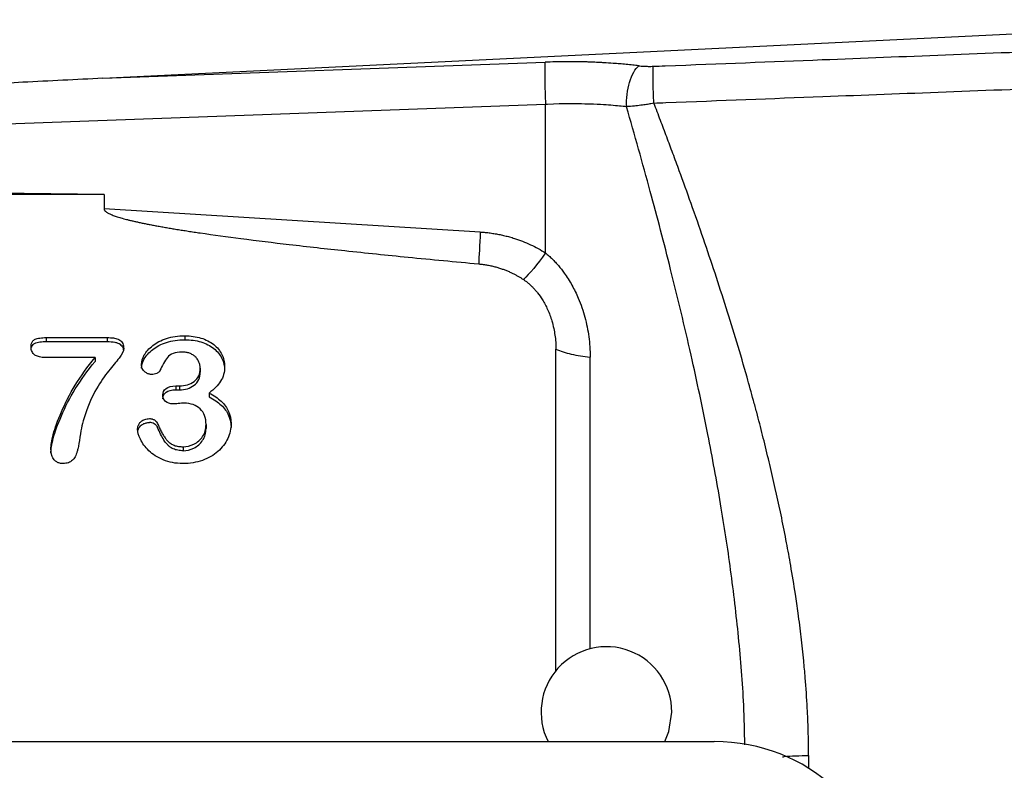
# Model space of a CAD drawing. Header units: inches. Extents: x 0.6 to 16.3, y 0.2 to 11.5.
# Tile 8 of 23: x 4.9 to 6.1, y 6.8 to 7.7. Entities that reach past the tile are written whole.
import ezdxf

# ---------------------------------------------------------------- set-up
doc = ezdxf.new("R2010")
doc.units = ezdxf.units.IN
doc.header["$MEASUREMENT"] = 0

msp = doc.modelspace()

# ---------------------------------------------------------------- linework, layer by layer
at = {"color": 7, "linetype": 'Continuous', "lineweight": 25}
for p, q in [((4.9555, 7.6646), (6.4217, 7.7363)), ((4.9555, 7.6646), (5.4965, 7.6843)), ((5.4972, 7.6327), (4.5751, 7.5991)), ((5.4972, 7.4509), (5.4972, 7.6327)), ((4.9569, 7.5225), (4.1933, 7.5225)), ((4.9569, 7.5225), (4.5949, 7.527)), ((4.9569, 7.5225), (4.9569, 7.5048)), ((5.4173, 7.4765), (4.9569, 7.5048)), ((4.8862, 7.3473), (4.9606, 7.3473)), ((4.8862, 7.3473), (4.8862, 7.3425)), ((4.8862, 7.3425), (4.9606, 7.3425)), ((4.9606, 7.3473), (4.9606, 7.3425)), ((5.0557, 7.3495), (5.0557, 7.3447)), ((5.5099, 6.9384), (5.5099, 7.3331)), ((4.946, 7.3228), (4.8862, 7.3228)), ((4.946, 7.3228), (4.946, 7.318)), ((5.0746, 7.31), (5.0746, 7.3052)), ((5.0448, 7.2882), (5.0493, 7.2882)), ((5.0448, 7.2882), (5.0448, 7.2834)), ((5.0448, 7.2834), (5.0493, 7.2834)), ((5.0493, 7.2882), (5.0493, 7.2834)), ((5.0855, 7.2795), (5.0855, 7.2747)), ((5.0817, 7.2408), (5.0817, 7.2361)), ((5.0535, 7.2137), (5.0535, 7.2089)), ((3.4472, 6.8529), (5.7036, 6.8529))]:
    msp.add_line(p, q, dxfattribs=at)
at = {"color": 8, "linetype": 'Continuous', "lineweight": 25}
for p, q in [((5.5517, 6.9665), (5.5517, 7.3235)), ((5.8189, 6.8359), (5.8189, 6.8204))]:
    msp.add_line(p, q, dxfattribs=at)
at = {"color": 7, "linetype": 'Continuous', "lineweight": 25, "flags": 128}
msp.add_lwpolyline([(5.6431, 6.8529), (5.6482, 6.8655), (5.6517, 6.8891)], dxfattribs=at)
at = {"color": 7, "linetype": 'Continuous', "lineweight": 25}
msp.add_arc((5.5717, 6.8891), 0.08, 0, 206.8773, dxfattribs=at)
msp.add_ellipse((5.6972, 6.6544), major_axis=(0.2087, 0.0437), ratio=0.927683, start_param=6.091166, end_param=7.631805, dxfattribs=at)
for points, knots in [([(5.629, 7.6793), (5.6339, 7.6795), (5.6388, 7.6797), (5.7112, 7.6825), (5.7735, 7.685), (5.9354, 7.6913), (6.0348, 7.6952), (6.2317, 7.7029), (6.3262, 7.7066), (6.4217, 7.7104)], [0.97203523, 0.97203523, 0.97203523, 0.97203523, 0.97235189, 0.97235189, 0.97686125, 0.97686125, 0.98407622, 0.98407622, 0.98958433, 0.98958433, 0.98958433, 0.98958433]), ([(5.4965, 7.6843), (5.4962, 7.6805), (5.496, 7.6727), (5.4963, 7.6537), (5.4967, 7.6424), (5.4972, 7.6327)], [0, 0, 0, 0, 0.5, 0.5, 1, 1, 1, 1]), ([(5.6113, 7.6799), (5.6088, 7.6802), (5.6037, 7.6808), (5.5959, 7.6816), (5.5879, 7.6823), (5.5788, 7.683), (5.5707, 7.6835), (5.5625, 7.684), (5.5561, 7.6842), (5.5506, 7.6845), (5.546, 7.6846), (5.5411, 7.6847), (5.5327, 7.6848), (5.5219, 7.6848), (5.5092, 7.6847), (5.5008, 7.6844), (5.4965, 7.6843)], [0, 0, 0, 0, 0.067788, 0.142242, 0.213605, 0.28509, 0.383682, 0.4283, 0.49997, 0.552006, 0.571646, 0.616418, 0.679091, 0.786362, 0.893365, 1, 1, 1, 1]), ([(5.6113, 7.6799), (5.6122, 7.6798), (5.6141, 7.6796), (5.617, 7.6794), (5.6199, 7.6793), (5.6229, 7.6792), (5.6259, 7.6792), (5.628, 7.6793), (5.629, 7.6793)], [0, 0, 0, 0, 0.168905, 0.335881, 0.501695, 0.667128, 0.832969, 1, 1, 1, 1]), ([(4.9555, 7.6646), (4.9229, 7.663), (4.8612, 7.6599), (4.7742, 7.6553), (4.6981, 7.6511), (4.6328, 7.6473), (4.5929, 7.6449), (4.5748, 7.6438)], [0, 0, 0, 0, 0.257043, 0.485564, 0.685564, 0.857043, 1, 1, 1, 1]), ([(6.4224, 7.6643), (6.3269, 7.6606), (6.2324, 7.657), (6.0355, 7.6495), (5.9361, 7.6457), (5.7742, 7.6395), (5.7119, 7.6371), (5.6395, 7.6343), (5.6346, 7.6341), (5.6297, 7.6339)], [0.97203523, 0.97203523, 0.97203523, 0.97203523, 0.97754335, 0.97754335, 0.98475832, 0.98475832, 0.98926767, 0.98926767, 0.98958433, 0.98958433, 0.98958433, 0.98958433]), ([(5.5963, 7.6297), (5.5907, 7.6303), (5.585, 7.6309), (5.57, 7.6321), (5.5606, 7.6326), (5.5356, 7.6335), (5.5199, 7.6335), (5.4987, 7.6327), (5.498, 7.6327), (5.4972, 7.6327)], [1.1999968, 1.1999968, 1.1999968, 1.1999968, 1.4080679, 1.4080679, 1.595625, 1.595625, 1.7128481, 1.7128481, 1.7168505, 1.7168505, 1.7168505, 1.7168505]), ([(5.6297, 7.6341), (5.6285, 7.6338), (5.6255, 7.6333), (5.6202, 7.6324), (5.6134, 7.6315), (5.6053, 7.6305), (5.5996, 7.6301), (5.5966, 7.6299)], [0, 0, 0, 0, 0.107541, 0.262039, 0.462836, 0.709124, 1, 1, 1, 1]), ([(5.8189, 6.8359), (5.8189, 6.8411), (5.8189, 6.8513), (5.8186, 6.8661), (5.8181, 6.8802), (5.8171, 6.9018), (5.8154, 6.9256), (5.8129, 6.9547), (5.8105, 6.9761), (5.8082, 6.9955), (5.8059, 7.013), (5.8023, 7.0374), (5.7977, 7.0661), (5.792, 7.0972), (5.7844, 7.1359), (5.7757, 7.1751), (5.7664, 7.2134), (5.7604, 7.2372), (5.7555, 7.2561), (5.7503, 7.2751), (5.7385, 7.318), (5.7185, 7.3841), (5.6952, 7.4547), (5.6757, 7.5104), (5.6631, 7.5452), (5.6531, 7.5723), (5.6454, 7.5929), (5.6377, 7.6134), (5.6324, 7.6271), (5.6297, 7.6341)], [0, 0, 0, 0, 0.019252, 0.03745, 0.054689, 0.071014, 0.116764, 0.142177, 0.177821, 0.195283, 0.213505, 0.24203, 0.284968, 0.319137, 0.356474, 0.427929, 0.464336, 0.49925, 0.516695, 0.534905, 0.570586, 0.677661, 0.784877, 0.840672, 0.892326, 0.919926, 0.946141, 0.972516, 1, 1, 1, 1]), ([(4.9569, 7.5048), (4.9569, 7.5045), (4.957, 7.504), (4.9574, 7.5032), (4.958, 7.5024), (4.9589, 7.5016), (4.96, 7.5007), (4.9613, 7.4999), (4.9629, 7.4991), (4.9648, 7.4982), (4.9669, 7.4973), (4.9692, 7.4964), (4.9718, 7.4956), (4.9746, 7.4947), (4.9776, 7.4937), (4.981, 7.4928), (4.9845, 7.4919), (4.9883, 7.4909), (4.9923, 7.49), (4.9966, 7.489), (5.0012, 7.488), (5.0059, 7.487), (5.0109, 7.486), (5.0162, 7.485), (5.0217, 7.484), (5.0275, 7.4829), (5.0335, 7.4819), (5.0397, 7.4808), (5.0462, 7.4797), (5.0529, 7.4787), (5.0599, 7.4776), (5.0671, 7.4765), (5.0886, 7.4733), (5.1274, 7.468), (5.1865, 7.4608), (5.2546, 7.4533), (5.3319, 7.4453), (5.3865, 7.4402), (5.4154, 7.4375)], [0, 0, 0, 0, 0.0017983, 0.0037694, 0.0060247, 0.0086397, 0.0116631, 0.0151263, 0.0190503, 0.0234493, 0.0283335, 0.0337103, 0.0395854, 0.0459628, 0.052846, 0.0602375, 0.0681395, 0.0765538, 0.0854818, 0.0949246, 0.1048833, 0.1153588, 0.1263518, 0.137863, 0.1498929, 0.162442, 0.1755107, 0.1890995, 0.2032086, 0.2178384, 0.2329892, 0.2486611, 0.2648545, 0.3728566, 0.500356, 0.6473721, 0.8139172, 1, 1, 1, 1]), ([(5.4173, 7.4765), (5.4194, 7.4764), (5.4234, 7.4761), (5.4295, 7.4754), (5.4355, 7.4744), (5.4414, 7.4733), (5.4474, 7.472), (5.4532, 7.4705), (5.4605, 7.4683), (5.4691, 7.4652), (5.4788, 7.4611), (5.4882, 7.4563), (5.4942, 7.4527), (5.4972, 7.4509)], [0, 0, 0, 0, 0.071716, 0.143167, 0.214455, 0.285684, 0.356958, 0.42838, 0.500054, 0.625231, 0.749911, 0.874648, 1, 1, 1, 1]), ([(5.4972, 7.4509), (5.4986, 7.4497), (5.5014, 7.4474), (5.5054, 7.4436), (5.5093, 7.4396), (5.513, 7.4354), (5.5166, 7.4309), (5.5224, 7.4232), (5.5298, 7.4115), (5.5367, 7.3972), (5.5418, 7.384), (5.5454, 7.3723), (5.5482, 7.3604), (5.5502, 7.3483), (5.5515, 7.3359), (5.5516, 7.3277), (5.5517, 7.3235)], [0, 0, 0, 0, 0.0374981, 0.075338, 0.1135875, 0.1523125, 0.1915761, 0.2314392, 0.3527352, 0.4775005, 0.5630157, 0.6486527, 0.734797, 0.8218273, 0.910111, 1, 1, 1, 1]), ([(5.4154, 7.4375), (5.4172, 7.4373), (5.4209, 7.4369), (5.4262, 7.4361), (5.4313, 7.435), (5.4362, 7.4338), (5.4409, 7.4324), (5.4453, 7.4309), (5.4495, 7.4293), (5.4535, 7.4276), (5.4572, 7.4258), (5.4608, 7.424), (5.4641, 7.4221), (5.4671, 7.4203), (5.4691, 7.419), (5.4701, 7.4184)], [0, 0, 0, 0, 0.094903, 0.186741, 0.275534, 0.361299, 0.444055, 0.52382, 0.600613, 0.674454, 0.745365, 0.813366, 0.878464, 0.940671, 1, 1, 1, 1]), ([(5.4701, 7.4184), (5.471, 7.4177), (5.4731, 7.4163), (5.476, 7.414), (5.4789, 7.4114), (5.4818, 7.4086), (5.4847, 7.4054), (5.4887, 7.4006), (5.4941, 7.3928), (5.5001, 7.3814), (5.5045, 7.3695), (5.5072, 7.3589), (5.5087, 7.3503), (5.5097, 7.3417), (5.5098, 7.336), (5.5098, 7.3331)], [0, 0, 0, 0, 0.035547, 0.07285, 0.111931, 0.152806, 0.195482, 0.239962, 0.343782, 0.481797, 0.636403, 0.733169, 0.821064, 0.910052, 1, 1, 1, 1]), ([(4.8675, 7.336), (4.8676, 7.3367), (4.8676, 7.3381), (4.868, 7.3401), (4.8687, 7.3418), (4.8697, 7.3433), (4.8709, 7.3444), (4.8728, 7.3454), (4.8753, 7.3462), (4.8785, 7.3469), (4.8822, 7.3472), (4.8848, 7.3473), (4.8862, 7.3473)], [0, 0, 0, 0, 0.09329, 0.176397, 0.251248, 0.320467, 0.387343, 0.455504, 0.567011, 0.693845, 0.837772, 1, 1, 1, 1]), ([(4.8682, 7.3355), (4.8683, 7.3359), (4.8687, 7.3371), (4.8698, 7.3388), (4.8729, 7.341), (4.8787, 7.3423), (4.8835, 7.3424), (4.8862, 7.3425)], [0, 0, 0, 0, 0.066943, 0.185629, 0.300268, 0.619928, 1, 1, 1, 1]), ([(4.9606, 7.3473), (4.962, 7.3473), (4.9645, 7.3473), (4.9681, 7.3469), (4.9713, 7.3463), (4.9739, 7.3454), (4.9763, 7.3442), (4.9784, 7.3424), (4.9799, 7.34), (4.9808, 7.337), (4.9809, 7.3349), (4.9809, 7.3338)], [0, 0, 0, 0, 0.141423, 0.267, 0.377734, 0.475089, 0.561213, 0.660904, 0.762573, 0.873674, 1, 1, 1, 1]), ([(4.9606, 7.3425), (4.9639, 7.3424), (4.9684, 7.3423), (4.9737, 7.3408), (4.9765, 7.3393), (4.9786, 7.3373), (4.98, 7.3351), (4.9802, 7.3333), (4.9803, 7.3324)], [0, 0, 0, 0, 0.385804, 0.5361, 0.663878, 0.773522, 0.886225, 1, 1, 1, 1]), ([(5.0027, 7.3146), (5.0027, 7.3182), (5.0038, 7.322), (5.0085, 7.3301), (5.0119, 7.3339), (5.021, 7.3412), (5.0266, 7.3441), (5.04, 7.3484), (5.0475, 7.3495), (5.0557, 7.3495)], [-4, -4, -4, -4, -3, -3, -2, -2, -1, -1, 0, 0, 0, 0]), ([(5.0027, 7.3098), (5.0027, 7.3134), (5.0038, 7.3173), (5.0085, 7.3253), (5.0119, 7.3291), (5.021, 7.3364), (5.0266, 7.3393), (5.04, 7.3436), (5.0475, 7.3447), (5.0557, 7.3447)], [-4, -4, -4, -4, -3, -3, -2, -2, -1, -1, 0, 0, 0, 0]), ([(5.0557, 7.3495), (5.0629, 7.3495), (5.0695, 7.3486), (5.0815, 7.3449), (5.0867, 7.3422), (5.0955, 7.3353), (5.0988, 7.3313), (5.1033, 7.3221), (5.1044, 7.3171), (5.1044, 7.3118)], [-4, -4, -4, -4, -3, -3, -2, -2, -1, -1, 0, 0, 0, 0]), ([(5.0557, 7.3447), (5.0629, 7.3447), (5.0695, 7.3438), (5.0815, 7.3401), (5.0867, 7.3374), (5.0955, 7.3305), (5.0988, 7.3265), (5.1033, 7.3173), (5.1044, 7.3124), (5.1044, 7.307)], [-4, -4, -4, -4, -3, -3, -2, -2, -1, -1, 0, 0, 0, 0]), ([(4.8862, 7.3228), (4.885, 7.3228), (4.8827, 7.3229), (4.8796, 7.3233), (4.8767, 7.3239), (4.8743, 7.3248), (4.872, 7.326), (4.8701, 7.3278), (4.8686, 7.3301), (4.8677, 7.3329), (4.8676, 7.3349), (4.8675, 7.336)], [0, 0, 0, 0, 0.13265, 0.252264, 0.36005, 0.457649, 0.54727, 0.652763, 0.758783, 0.872558, 1, 1, 1, 1]), ([(4.9809, 7.3338), (4.9809, 7.3309), (4.9791, 7.3271), (4.9716, 7.3175), (4.9673, 7.3122), (4.9576, 7.3005), (4.9527, 7.2933), (4.9425, 7.2761), (4.9378, 7.2655), (4.9336, 7.253)], [-4, -4, -4, -4, -3, -3, -2, -2, -1, -1, 0, 0, 0, 0]), ([(5.0526, 7.3296), (5.0481, 7.3296), (5.0444, 7.329), (5.0384, 7.3267), (5.0361, 7.3251), (5.0327, 7.3211), (5.0311, 7.3186), (5.028, 7.3125), (5.0266, 7.3096), (5.0253, 7.3069)], [-4, -4, -4, -4, -3, -3, -2, -2, -1, -1, 0, 0, 0, 0]), ([(5.0746, 7.31), (5.0745, 7.3108), (5.0745, 7.3122), (5.0741, 7.3144), (5.0735, 7.3165), (5.0726, 7.3184), (5.0715, 7.3203), (5.0702, 7.3221), (5.0682, 7.3242), (5.0655, 7.3264), (5.0616, 7.3283), (5.0573, 7.3294), (5.0542, 7.3295), (5.0526, 7.3296)], [0, 0, 0, 0, 0.070498, 0.13895, 0.20617, 0.273019, 0.340369, 0.409078, 0.479949, 0.604041, 0.728259, 0.858524, 1, 1, 1, 1]), ([(5.5099, 7.3331), (5.5152, 7.3308), (5.5216, 7.3287), (5.5358, 7.3255), (5.5436, 7.3243), (5.5517, 7.3235)], [0, 0, 0, 0, 0.5, 0.5, 1, 1, 1, 1]), ([(4.8919, 7.2107), (4.8919, 7.2152), (4.8928, 7.2213), (4.8968, 7.2365), (4.9001, 7.2457), (4.9092, 7.267), (4.9149, 7.278), (4.9285, 7.3005), (4.9366, 7.3117), (4.946, 7.3228)], [-4, -4, -4, -4, -3, -3, -2, -2, -1, -1, 0, 0, 0, 0]), ([(4.8919, 7.2059), (4.8919, 7.2104), (4.8928, 7.2165), (4.8968, 7.2318), (4.9001, 7.2409), (4.9092, 7.2622), (4.9149, 7.2732), (4.9285, 7.2957), (4.9366, 7.3069), (4.946, 7.318)], [-4, -4, -4, -4, -3, -3, -2, -2, -1, -1, 0, 0, 0, 0]), ([(5.0146, 7.3023), (5.014, 7.3023), (5.0128, 7.3024), (5.0111, 7.3028), (5.0095, 7.3035), (5.0079, 7.3045), (5.006, 7.3059), (5.0042, 7.3081), (5.0029, 7.3112), (5.0027, 7.3134), (5.0027, 7.3146)], [0, 0, 0, 0, 0.088735, 0.177218, 0.267847, 0.36286, 0.464204, 0.634667, 0.808803, 1, 1, 1, 1]), ([(5.0253, 7.3069), (5.0251, 7.3065), (5.0247, 7.3058), (5.0238, 7.3049), (5.0227, 7.3041), (5.0208, 7.3032), (5.0181, 7.3024), (5.0158, 7.3023), (5.0146, 7.3023)], [0, 0, 0, 0, 0.102663, 0.2077183, 0.3191774, 0.4404177, 0.7036096, 1, 1, 1, 1]), ([(5.0493, 7.2882), (5.0562, 7.2882), (5.0622, 7.29), (5.0721, 7.2975), (5.0746, 7.3029), (5.0746, 7.31)], [-2, -2, -2, -2, -1, -1, 0, 0, 0, 0]), ([(5.0493, 7.2834), (5.0562, 7.2834), (5.0622, 7.2853), (5.0721, 7.2927), (5.0746, 7.2982), (5.0746, 7.3052)], [-2, -2, -2, -2, -1, -1, 0, 0, 0, 0]), ([(5.1044, 7.3118), (5.1044, 7.3049), (5.1028, 7.2989), (5.0962, 7.289), (5.0916, 7.2841), (5.0855, 7.2795)], [-2, -2, -2, -2, -1, -1, 0, 0, 0, 0]), ([(5.0288, 7.2771), (5.0288, 7.2804), (5.0301, 7.283), (5.0355, 7.2871), (5.0395, 7.2882), (5.0448, 7.2882)], [-2, -2, -2, -2, -1, -1, 0, 0, 0, 0]), ([(5.0288, 7.2723), (5.0288, 7.2756), (5.0301, 7.2783), (5.0355, 7.2824), (5.0395, 7.2834), (5.0448, 7.2834)], [-2, -2, -2, -2, -1, -1, 0, 0, 0, 0]), ([(5.0855, 7.2795), (5.0914, 7.2765), (5.0963, 7.2731), (5.1042, 7.2657), (5.1072, 7.2615), (5.1113, 7.2524), (5.1123, 7.2475), (5.1123, 7.2422)], [-3, -3, -3, -3, -2, -2, -1, -1, 0, 0, 0, 0]), ([(5.0417, 7.2662), (5.0376, 7.2662), (5.0344, 7.2672), (5.0299, 7.271), (5.0288, 7.2737), (5.0288, 7.2771)], [-2, -2, -2, -2, -1, -1, 0, 0, 0, 0]), ([(5.0546, 7.267), (5.0537, 7.267), (5.0514, 7.2669), (5.0478, 7.2666), (5.0444, 7.2663), (5.0424, 7.2662), (5.0417, 7.2662)], [0, 0, 0, 0, 0.219963, 0.534848, 0.832351, 1, 1, 1, 1]), ([(5.0817, 7.2408), (5.0817, 7.2491), (5.0793, 7.2555), (5.0697, 7.2647), (5.0631, 7.267), (5.0546, 7.267)], [-2, -2, -2, -2, -1, -1, 0, 0, 0, 0]), ([(5.0855, 7.2747), (5.0914, 7.2717), (5.0963, 7.2684), (5.1042, 7.2609), (5.1072, 7.2567), (5.1113, 7.2476), (5.1123, 7.2427), (5.1123, 7.2374)], [-3, -3, -3, -3, -2, -2, -1, -1, 0, 0, 0, 0]), ([(4.9336, 7.253), (4.9318, 7.2476), (4.9305, 7.243), (4.9291, 7.2358), (4.9283, 7.2311), (4.9264, 7.2196), (4.9256, 7.2151), (4.925, 7.212)], [-3, -3, -3, -3, -2, -2, -1, -1, 0, 0, 0, 0]), ([(4.9979, 7.2348), (4.9979, 7.2355), (4.998, 7.2367), (4.9983, 7.2386), (4.9989, 7.2403), (4.9997, 7.2418), (5.0008, 7.2433), (5.0029, 7.2454), (5.0067, 7.2477), (5.0105, 7.248), (5.0125, 7.2482)], [0, 0, 0, 0, 0.091374, 0.177837, 0.260766, 0.341717, 0.422362, 0.50439, 0.744984, 1, 1, 1, 1]), ([(4.9983, 7.2327), (4.9983, 7.2333), (4.9986, 7.2353), (5.0006, 7.2386), (5.0041, 7.2415), (5.0084, 7.2432), (5.0111, 7.2433), (5.0125, 7.2434)], [0, 0, 0, 0, 0.096617, 0.319047, 0.591859, 0.78988, 1, 1, 1, 1]), ([(5.0125, 7.2482), (5.013, 7.2482), (5.014, 7.2481), (5.0156, 7.2478), (5.0171, 7.2473), (5.0189, 7.2463), (5.021, 7.2448), (5.0219, 7.2431), (5.0223, 7.2423)], [0, 0, 0, 0, 0.125347, 0.251111, 0.379839, 0.513909, 0.76685, 1, 1, 1, 1]), ([(5.0223, 7.2375), (5.0222, 7.2379), (5.0219, 7.2386), (5.0212, 7.2395), (5.0204, 7.2404), (5.0194, 7.2412), (5.0178, 7.2422), (5.0155, 7.2432), (5.0135, 7.2434), (5.0125, 7.2434)], [0, 0, 0, 0, 0.096558, 0.193867, 0.294232, 0.399758, 0.512262, 0.75981, 1, 1, 1, 1]), ([(5.0223, 7.2423), (5.0231, 7.2405), (5.0245, 7.2369), (5.027, 7.232), (5.0295, 7.2277), (5.032, 7.224), (5.0348, 7.2205), (5.0383, 7.2175), (5.0428, 7.2153), (5.0479, 7.2139), (5.0516, 7.2138), (5.0535, 7.2137)], [0, 0, 0, 0, 0.134558, 0.257296, 0.36861, 0.469033, 0.559288, 0.663916, 0.768629, 0.879048, 1, 1, 1, 1]), ([(5.1123, 7.2422), (5.1123, 7.2358), (5.111, 7.2297), (5.1055, 7.2179), (5.1015, 7.2126), (5.0909, 7.2033), (5.0846, 7.1997), (5.07, 7.1945), (5.062, 7.1932), (5.0532, 7.1932)], [-4, -4, -4, -4, -3, -3, -2, -2, -1, -1, 0, 0, 0, 0]), ([(5.0532, 7.1932), (5.0443, 7.1932), (5.0364, 7.1947), (5.0222, 7.2006), (5.0164, 7.2044), (5.0072, 7.2134), (5.0037, 7.218), (4.999, 7.2277), (4.9979, 7.2317), (4.9979, 7.2348)], [-4, -4, -4, -4, -3, -3, -2, -2, -1, -1, 0, 0, 0, 0]), ([(5.0535, 7.2089), (5.0524, 7.2089), (5.0503, 7.209), (5.0472, 7.2094), (5.0443, 7.2101), (5.0416, 7.2111), (5.0389, 7.2125), (5.0362, 7.2145), (5.0331, 7.2176), (5.0297, 7.2225), (5.0258, 7.2293), (5.0235, 7.2346), (5.0223, 7.2375)], [0, 0, 0, 0, 0.0696827, 0.1354688, 0.1980901, 0.2583937, 0.3173269, 0.3932136, 0.4760166, 0.608431, 0.7889846, 1, 1, 1, 1]), ([(5.0535, 7.2137), (5.0581, 7.2137), (5.0626, 7.2148), (5.0711, 7.219), (5.0747, 7.2222), (5.0803, 7.2305), (5.0817, 7.2354), (5.0817, 7.2408)], [-3, -3, -3, -3, -2, -2, -1, -1, 0, 0, 0, 0]), ([(5.0535, 7.2089), (5.0581, 7.2089), (5.0626, 7.21), (5.0711, 7.2142), (5.0747, 7.2174), (5.0803, 7.2258), (5.0817, 7.2306), (5.0817, 7.2361)], [-3, -3, -3, -3, -2, -2, -1, -1, 0, 0, 0, 0]), ([(4.9069, 7.1932), (4.9061, 7.1932), (4.9047, 7.1932), (4.9026, 7.1936), (4.9007, 7.1942), (4.8989, 7.1951), (4.8973, 7.1962), (4.8948, 7.1986), (4.8922, 7.2035), (4.892, 7.2081), (4.8919, 7.2107)], [0, 0, 0, 0, 0.081609, 0.158788, 0.233011, 0.305933, 0.379296, 0.454809, 0.699114, 1, 1, 1, 1]), ([(4.925, 7.212), (4.9246, 7.2107), (4.924, 7.2081), (4.9229, 7.2047), (4.9216, 7.2017), (4.9201, 7.1992), (4.9177, 7.1964), (4.9133, 7.1937), (4.909, 7.1933), (4.9069, 7.1932)], [0, 0, 0, 0, 0.147025, 0.277458, 0.392194, 0.492549, 0.580487, 0.781569, 1, 1, 1, 1])]:
    msp.add_open_spline(points, degree=3, knots=knots, dxfattribs=at)
for points in [[(5.5963, 7.6297), (5.5959, 7.6394), (5.5986, 7.6614), (5.6069, 7.6764), (5.6113, 7.6799)], [(5.6297, 7.6339), (5.6292, 7.6431), (5.6286, 7.6628), (5.6287, 7.6759), (5.629, 7.6793)], [(5.4173, 7.4765), (5.4164, 7.4605), (5.4157, 7.4467), (5.4154, 7.4375)], [(5.4972, 7.4509), (5.4872, 7.4369), (5.4775, 7.4252), (5.4701, 7.4184)]]:
    msp.add_open_spline(points, degree=3, dxfattribs=at)
at = {"color": 8, "linetype": 'Continuous', "lineweight": 25}
for points, knots in [([(5.741, 6.8488), (5.7407, 6.8651), (5.7398, 6.9091), (5.7338, 6.9806), (5.7242, 7.0627), (5.7115, 7.1455), (5.6953, 7.2333), (5.675, 7.3291), (5.6512, 7.4281), (5.6248, 7.5295), (5.6061, 7.5953), (5.5963, 7.6297)], [0, 0, 0, 0, 0.061077, 0.164961, 0.268324, 0.370287, 0.478376, 0.602663, 0.738259, 0.86302, 1, 1, 1, 1]), ([(5.7871, 6.8343), (5.7878, 6.8344), (5.7968, 6.8356), (5.8083, 6.8358), (5.8189, 6.8359)], [0, 0, 0, 0, 0.077778, 1, 1, 1, 1])]:
    msp.add_open_spline(points, degree=3, knots=knots, dxfattribs=at)

doc.saveas('drawing.dxf')
